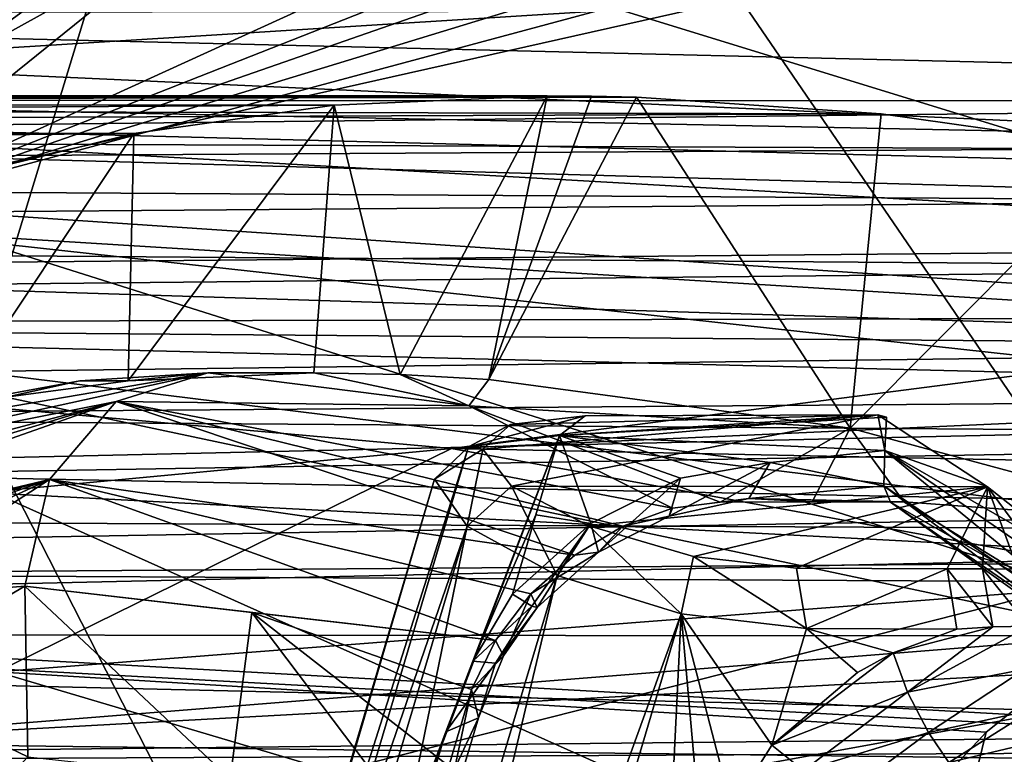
# Model space of a CAD drawing. Header units: metres. Extents: x -240 to 45, y -77 to 27.
# Tile 139 of 256: x -177.26 to -174.95, y 4.96 to 6.68. Entities that reach past the tile are written whole.
import ezdxf

# ---------------------------------------------------------------- set-up
doc = ezdxf.new("R2010")
doc.units = ezdxf.units.M
doc.layers.add('solid_MASSBILD_K_E_SW0001', color=7, linetype='CONTINUOUS')

msp = doc.modelspace()

# ---------------------------------------------------------------- linework, layer by layer
at = {"layer": 'solid_MASSBILD_K_E_SW0001'}
for points in [[(-179.766525, 6.66357, 340.487732), (-184.910431, 8.92129, 334.192261), (-176.953964, 8.413092, 340.970428)], [(-171.354919, 6.27744, 346.930603), (-179.766525, 6.66357, 340.487732), (-176.953964, 8.413092, 340.970428)], [(-171.354919, 6.27744, 346.930603), (-176.953964, 8.413092, 340.970428), (-168.645386, 7.928149, 347.259644)], [(-175.541473, 7.953106, 309.369568), (-179.328445, 6.410311, 302.294342), (-179.729156, 6.693268, 301.889252)], [(-175.541473, 7.953106, 309.369568), (-178.934433, 6.095159, 302.672424), (-179.328445, 6.410311, 302.294342)], [(-175.541473, 7.953106, 309.369568), (-178.551758, 5.750343, 303.022308), (-178.934433, 6.095159, 302.672424)], [(-175.541473, 7.953106, 309.369568), (-178.424133, 5.625946, 303.135498), (-178.551758, 5.750343, 303.022308)], [(-175.541473, 7.953106, 309.369568), (-173.215805, 5.352287, 310.571564), (-178.424133, 5.625946, 303.135498)], [(-175.541473, 7.953106, 309.369568), (-169.991928, 7.57299, 316.565216), (-173.215805, 5.352287, 310.571564)], [(-176.005997, 7.360183, 311.746643), (-181.428818, 7.793285, 304.071625), (-179.742538, 5.28759, 304.400818)], [(-173.950409, 7.117974, 343.695129), (-182.699585, 7.702078, 336.662445), (-183.156906, 6.567635, 337.241791)], [(-173.430023, 7.209347, 316.164581), (-177.905289, 6.204327, 309.065735), (-178.690674, 7.604485, 309.518341)], [(-178.537903, 7.598088, 312.935486), (-177.616806, 6.240396, 312.425323), (-175.422852, 7.241625, 316.811157)], [(-180.803955, 6.536431, 336.447327), (-180.281296, 7.568275, 335.786835), (-172.744034, 6.372515, 342.262238)], [(-180.281296, 7.568275, 335.786835), (-172.373917, 7.007533, 341.81485), (-172.744034, 6.372515, 342.262238)], [(-176.998383, 7.053769, 344.914307), (-185.296661, 7.431373, 338.156219), (-177.679306, 4.824141, 345.695313)], [(-176.005997, 7.360183, 311.746643), (-179.742538, 5.28759, 304.400818), (-174.390961, 4.997524, 311.997681)], [(-170.261139, 6.961432, 319.015625), (-176.005997, 7.360183, 311.746643), (-174.390961, 4.997524, 311.997681)], [(-177.616806, 6.240396, 312.425323), (-175.317871, 7.145603, 316.815887), (-175.422852, 7.241625, 316.811157)], [(-173.430023, 7.209347, 316.164581), (-172.697113, 5.882023, 315.74292), (-177.905289, 6.204327, 309.065735)], [(-177.616806, 6.240396, 312.425323), (-175.229263, 7.072351, 316.832794), (-175.317871, 7.145603, 316.815887)], [(-174.29422, 6.335328, 344.111176), (-173.950409, 7.117974, 343.695129), (-183.156906, 6.567635, 337.241791)], [(-177.616806, 6.240396, 312.425323), (-175.127838, 7.000874, 316.871002), (-175.229263, 7.072351, 316.832794)], [(-176.998383, 7.053769, 344.914307), (-177.679306, 4.824141, 345.695313), (-168.957932, 4.579642, 351.937256)], [(-168.360168, 6.696345, 351.156921), (-176.998383, 7.053769, 344.914307), (-168.957932, 4.579642, 351.937256)], [(-177.616806, 6.240396, 312.425323), (-175.003784, 6.943409, 316.960236), (-175.127838, 7.000874, 316.871002)], [(-177.616806, 6.240396, 312.425323), (-172.93486, 5.926324, 318.454895), (-175.003784, 6.943409, 316.960236)], [(-172.93486, 5.926324, 318.454895), (-174.937103, 6.940353, 317.046326), (-175.003784, 6.943409, 316.960236)], [(-172.751923, 6.895876, 296.80603), (-179.258881, 6.489415, 291.147827), (-178.935974, 6.896355, 291.97525)], [(-172.751923, 6.895876, 296.80603), (-171.60144, 6.486996, 297.127258), (-179.258881, 6.489415, 291.147827)], [(-171.55574, 6.496262, 297.43869), (-172.093384, 6.701612, 297.280457), (-179.729156, 6.693268, 301.889252)], [(-171.55574, 6.496262, 297.43869), (-179.729156, 6.693268, 301.889252), (-179.328445, 6.410311, 302.294342)], [(-174.689941, 4.389248, 345.71283), (-183.166763, 4.661078, 339.045105), (-179.766525, 6.66357, 340.487732)], [(-174.689941, 4.389248, 345.71283), (-179.766525, 6.66357, 340.487732), (-171.354919, 6.27744, 346.930603)], [(-174.596741, 5.511083, 344.478241), (-183.156906, 6.567635, 337.241791), (-183.530182, 5.354611, 337.730255)], [(-174.596741, 5.511083, 344.478241), (-174.29422, 6.335328, 344.111176), (-183.156906, 6.567635, 337.241791)], [(-181.233017, 5.400058, 337.012115), (-180.803955, 6.536431, 336.447327), (-173.370285, 4.961431, 343.023224)], [(-180.803955, 6.536431, 336.447327), (-173.07692, 5.688642, 342.666077), (-173.370285, 4.961431, 343.023224)], [(-180.803955, 6.536431, 336.447327), (-172.744034, 6.372515, 342.262238), (-173.07692, 5.688642, 342.666077)], [(-176.026245, 6.5, 294.579987), (-185.479782, 6.5, 300.260254), (-185.763031, 6.482007, 299.73645)], [(-176.525467, 6.477676, 294.107086), (-176.026245, 6.5, 294.579987), (-185.763031, 6.482007, 299.73645)], [(-175.81723, 6.49646, 294.76236), (-185.155716, 6.479631, 300.803802), (-185.479782, 6.5, 300.260254)], [(-175.922485, 6.499119, 294.671265), (-175.81723, 6.49646, 294.76236), (-185.479782, 6.5, 300.260254)], [(-176.026245, 6.5, 294.579987), (-175.922485, 6.499119, 294.671265), (-185.479782, 6.5, 300.260254)], [(-175.81723, 6.49646, 294.76236), (-175.243362, 6.457483, 295.175323), (-185.155716, 6.479631, 300.803802)], [(-170.472488, 5.988912, 297.400665), (-179.528076, 5.965977, 290.299805), (-179.258881, 6.489415, 291.147827)], [(-170.798752, 6.169498, 297.647186), (-171.55574, 6.496262, 297.43869), (-179.328445, 6.410311, 302.294342)], [(-171.60144, 6.486996, 297.127258), (-170.472488, 5.988912, 297.400665), (-179.258881, 6.489415, 291.147827)], [(-176.525467, 6.477676, 294.107086), (-176.370667, 5.846149, 295.015503), (-176.026245, 6.5, 294.579987)], [(-176.026245, 6.5, 294.579987), (-176.370667, 5.846149, 295.015503), (-176.162704, 5.83442, 295.204559)], [(-176.026245, 6.5, 294.579987), (-176.162704, 5.83442, 295.204559), (-175.922485, 6.499119, 294.671265)], [(-175.922485, 6.499119, 294.671265), (-176.162704, 5.83442, 295.204559), (-175.81723, 6.49646, 294.76236)], [(-175.81723, 6.49646, 294.76236), (-176.162704, 5.83442, 295.204559), (-175.316147, 5.720787, 295.861694)], [(-175.81723, 6.49646, 294.76236), (-175.316147, 5.720787, 295.861694), (-175.243362, 6.457483, 295.175323)], [(-176.525467, 6.477676, 294.107086), (-185.763031, 6.482007, 299.73645), (-186.04657, 6.421677, 299.156311)], [(-176.995392, 6.41149, 293.62735), (-176.525467, 6.477676, 294.107086), (-186.04657, 6.421677, 299.156311)], [(-175.243362, 6.457483, 295.175323), (-184.810028, 6.41865, 301.329773), (-185.155716, 6.479631, 300.803802)], [(-177.00882, 5.831362, 294.405121), (-176.573578, 5.85, 294.826782), (-176.525467, 6.477676, 294.107086)], [(-177.00882, 5.831362, 294.405121), (-176.525467, 6.477676, 294.107086), (-176.995392, 6.41149, 293.62735)], [(-176.525467, 6.477676, 294.107086), (-176.573578, 5.85, 294.826782), (-176.370667, 5.846149, 295.015503)], [(-175.243362, 6.457483, 295.175323), (-174.66333, 6.375958, 295.575684), (-184.810028, 6.41865, 301.329773)], [(-175.243362, 6.457483, 295.175323), (-175.316147, 5.720787, 295.861694), (-174.66333, 6.375958, 295.575684)], [(-176.995392, 6.41149, 293.62735), (-186.04657, 6.421677, 299.156311), (-186.298309, 6.32209, 298.583405)], [(-174.66333, 6.375958, 295.575684), (-184.444351, 6.317152, 301.836212), (-184.810028, 6.41865, 301.329773)], [(-177.433807, 6.30283, 293.144409), (-176.995392, 6.41149, 293.62735), (-186.298309, 6.32209, 298.583405)], [(-170.798752, 6.169498, 297.647186), (-179.328445, 6.410311, 302.294342), (-178.934433, 6.095159, 302.672424)], [(-177.433807, 6.30283, 293.144409), (-177.419281, 5.776628, 293.982483), (-176.995392, 6.41149, 293.62735)], [(-177.00882, 5.831362, 294.405121), (-176.995392, 6.41149, 293.62735), (-177.419281, 5.776628, 293.982483)], [(-174.66333, 6.375958, 295.575684), (-174.084045, 6.253582, 295.958435), (-184.444351, 6.317152, 301.836212)], [(-174.66333, 6.375958, 295.575684), (-175.316147, 5.720787, 295.861694), (-174.482162, 5.495717, 296.506134)], [(-174.084045, 6.253582, 295.958435), (-184.061554, 6.175412, 302.320526), (-184.444351, 6.317152, 301.836212)], [(-181.82045, 6.311247, 306.157318), (-176.868637, 4.776317, 312.019043), (-177.616806, 6.240396, 312.425323)], [(-181.82045, 6.311247, 306.157318), (-181.101624, 4.790854, 305.739746), (-176.868637, 4.776317, 312.019043)], [(-174.084045, 6.253582, 295.958435), (-173.523605, 6.096179, 296.314606), (-184.061554, 6.175412, 302.320526)], [(-177.616806, 6.240396, 312.425323), (-172.228439, 4.538531, 318.070221), (-172.93486, 5.926324, 318.454895)], [(-177.616806, 6.240396, 312.425323), (-176.868637, 4.776317, 312.019043), (-172.228439, 4.538531, 318.070221)], [(-172.697113, 5.882023, 315.74292), (-177.275269, 4.724483, 308.70697), (-177.905289, 6.204327, 309.065735)], [(-173.523605, 6.096179, 296.314606), (-183.667114, 5.994879, 302.77832), (-184.061554, 6.175412, 302.320526)], [(-170.083069, 5.81479, 297.831696), (-170.798752, 6.169498, 297.647186), (-178.934433, 6.095159, 302.672424)], [(-173.523605, 6.096179, 296.314606), (-172.994705, 5.909808, 296.644348), (-183.667114, 5.994879, 302.77832)], [(-170.083069, 5.81479, 297.831696), (-178.934433, 6.095159, 302.672424), (-178.551758, 5.750343, 303.022308)], [(-172.994705, 5.909808, 296.644348), (-183.266663, 5.777527, 303.206848), (-183.667114, 5.994879, 302.77832)], [(-174.875687, 5.85, 293.80658), (-179.528076, 5.965977, 290.299805), (-170.472488, 5.988912, 297.400665)], [(-176.25058, 5.673064, 292.545258), (-179.742386, 5.344413, 289.494232), (-179.528076, 5.965977, 290.299805)], [(-174.875687, 5.85, 293.80658), (-176.25058, 5.673064, 292.545258), (-179.528076, 5.965977, 290.299805)], [(-172.994705, 5.909808, 296.644348), (-172.504028, 5.700331, 296.948517), (-183.266663, 5.777527, 303.206848)], [(-172.697113, 5.882023, 315.74292), (-172.107193, 4.478401, 315.412781), (-177.275269, 4.724483, 308.70697)], [(-177.75943, 5.690246, 293.626556), (-178.018219, 5.588579, 293.370148), (-176.822205, 5.85, 294.976166)], [(-177.036499, 5.783013, 295.104919), (-176.822205, 5.85, 294.976166), (-178.018219, 5.588579, 293.370148)], [(-177.122116, 5.831572, 294.477051), (-177.75943, 5.690246, 293.626556), (-176.822205, 5.85, 294.976166)], [(-177.00882, 5.831362, 294.405121), (-177.122116, 5.831572, 294.477051), (-176.822205, 5.85, 294.976166)], [(-177.036499, 5.783013, 295.104919), (-176.210052, 5.772847, 295.994965), (-176.822205, 5.85, 294.976166)], [(-177.00882, 5.831362, 294.405121), (-176.822205, 5.85, 294.976166), (-176.573578, 5.85, 294.826782)], [(-176.573578, 5.85, 294.826782), (-176.822205, 5.85, 294.976166), (-176.210052, 5.772847, 295.994965)], [(-176.370667, 5.846149, 295.015503), (-176.573578, 5.85, 294.826782), (-176.210052, 5.772847, 295.994965)], [(-176.162704, 5.83442, 295.204559), (-176.370667, 5.846149, 295.015503), (-176.210052, 5.772847, 295.994965)], [(-174.875687, 5.85, 293.80658), (-173.563904, 5.79386, 291.834473), (-176.25058, 5.673064, 292.545258)], [(-177.122116, 5.831572, 294.477051), (-177.419281, 5.776628, 293.982483), (-177.75943, 5.690246, 293.626556)], [(-177.00882, 5.831362, 294.405121), (-177.419281, 5.776628, 293.982483), (-177.122116, 5.831572, 294.477051)], [(-175.316147, 5.720787, 295.861694), (-176.162704, 5.83442, 295.204559), (-176.210052, 5.772847, 295.994965)], [(-170.083069, 5.81479, 297.831696), (-178.551758, 5.750343, 303.022308), (-178.424133, 5.625946, 303.135498)], [(-169.426666, 5.443188, 297.992249), (-170.083069, 5.81479, 297.831696), (-178.424133, 5.625946, 303.135498)], [(-172.504028, 5.700331, 296.948517), (-182.864929, 5.525126, 303.605286), (-183.266663, 5.777527, 303.206848)], [(-177.036499, 5.783013, 295.104919), (-178.291031, 5.403237, 293.249756), (-178.316864, 5.332383, 293.323181)], [(-177.193375, 5.6, 295.199188), (-177.036499, 5.783013, 295.104919), (-178.316864, 5.332383, 293.323181)], [(-177.036499, 5.783013, 295.104919), (-178.24852, 5.4614, 293.177307), (-178.291031, 5.403237, 293.249756)], [(-177.036499, 5.783013, 295.104919), (-178.018219, 5.588579, 293.370148), (-178.24852, 5.4614, 293.177307)], [(-175.961624, 5.423009, 297.084045), (-177.036499, 5.783013, 295.104919), (-177.193375, 5.6, 295.199188)], [(-175.732697, 5.532604, 297.033234), (-176.210052, 5.772847, 295.994965), (-177.036499, 5.783013, 295.104919)], [(-175.848602, 5.490762, 297.070404), (-175.732697, 5.532604, 297.033234), (-177.036499, 5.783013, 295.104919)], [(-175.961624, 5.423009, 297.084045), (-175.848602, 5.490762, 297.070404), (-177.036499, 5.783013, 295.104919)], [(-176.25058, 5.673064, 292.545258), (-173.563904, 5.79386, 291.834473), (-174.072235, 5.628427, 290.988495)], [(-175.316147, 5.720787, 295.861694), (-176.210052, 5.772847, 295.994965), (-175.620743, 5.546966, 296.975677)], [(-175.732697, 5.532604, 297.033234), (-175.620743, 5.546966, 296.975677), (-176.210052, 5.772847, 295.994965)], [(-175.997299, 5.703703, 297.514008), (-176.210571, 5.676575, 297.732635), (-175.936905, 5.749347, 297.612823)], [(-176.111938, 5.729231, 297.793823), (-175.936905, 5.749347, 297.612823), (-176.210571, 5.676575, 297.732635)], [(-176.177521, 5.671146, 298.041443), (-175.251053, 5.751471, 297.192566), (-176.111938, 5.729231, 297.793823)], [(-176.110229, 5.584469, 298.286713), (-175.251053, 5.751471, 297.192566), (-176.177521, 5.671146, 298.041443)], [(-176.111938, 5.729231, 297.793823), (-175.251053, 5.751471, 297.192566), (-175.936905, 5.749347, 297.612823)], [(-176.110229, 5.584469, 298.286713), (-174.993835, 5.582965, 297.620667), (-175.251053, 5.751471, 297.192566)], [(-175.997299, 5.703703, 297.514008), (-175.251053, 5.751471, 297.192566), (-175.23085, 5.746047, 297.095093)], [(-175.997299, 5.703703, 297.514008), (-175.936905, 5.749347, 297.612823), (-175.251053, 5.751471, 297.192566)], [(-175.23085, 5.746047, 297.095093), (-175.251053, 5.751471, 297.192566), (-175.234482, 5.668335, 297.021179)], [(-174.993835, 5.582965, 297.620667), (-175.234482, 5.668335, 297.021179), (-175.251053, 5.751471, 297.192566)], [(-176.177521, 5.671146, 298.041443), (-176.111938, 5.729231, 297.793823), (-176.210571, 5.676575, 297.732635)], [(-175.997299, 5.703703, 297.514008), (-175.23085, 5.746047, 297.095093), (-175.234482, 5.668335, 297.021179)], [(-176.93779, 3.23064, 296.521973), (-175.997299, 5.703703, 297.514008), (-176.264145, 5.008361, 297.212982)], [(-176.93779, 3.23064, 296.521973), (-176.210571, 5.676575, 297.732635), (-175.997299, 5.703703, 297.514008)], [(-175.997299, 5.703703, 297.514008), (-176.200348, 5.174232, 297.283478), (-176.264145, 5.008361, 297.212982)], [(-175.997299, 5.703703, 297.514008), (-176.052643, 5.51757, 297.421906), (-176.200348, 5.174232, 297.283478)], [(-176.052643, 5.51757, 297.421906), (-175.997299, 5.703703, 297.514008), (-175.924057, 5.496933, 297.328888)], [(-175.234482, 5.668335, 297.021179), (-175.50351, 5.640209, 297.16748), (-175.997299, 5.703703, 297.514008)], [(-175.713837, 5.603521, 297.271881), (-175.997299, 5.703703, 297.514008), (-175.50351, 5.640209, 297.16748)], [(-175.924057, 5.496933, 297.328888), (-175.997299, 5.703703, 297.514008), (-175.713837, 5.603521, 297.271881)], [(-175.316147, 5.720787, 295.861694), (-175.620743, 5.546966, 296.975677), (-175.405334, 5.547541, 296.84375)], [(-175.405334, 5.547541, 296.84375), (-175.189941, 5.548115, 296.711792), (-175.316147, 5.720787, 295.861694)], [(-174.482162, 5.495717, 296.506134), (-175.316147, 5.720787, 295.861694), (-175.189941, 5.548115, 296.711792)], [(-172.504028, 5.700331, 296.948517), (-172.058685, 5.473112, 297.230743), (-182.864929, 5.525126, 303.605286)], [(-176.25058, 5.673064, 292.545258), (-177.316849, 5.149421, 291.21167), (-179.742386, 5.344413, 289.494232)], [(-176.25058, 5.673064, 292.545258), (-174.553207, 5.362227, 290.188019), (-177.316849, 5.149421, 291.21167)], [(-176.996429, 3.201428, 296.667572), (-176.290512, 5.600678, 298.024078), (-176.210571, 5.676575, 297.732635)], [(-176.93779, 3.23064, 296.521973), (-176.996429, 3.201428, 296.667572), (-176.210571, 5.676575, 297.732635)], [(-176.177521, 5.671146, 298.041443), (-176.210571, 5.676575, 297.732635), (-176.290512, 5.600678, 298.024078)], [(-176.177521, 5.671146, 298.041443), (-176.290512, 5.600678, 298.024078), (-176.214127, 5.49092, 298.308014)], [(-176.25058, 5.673064, 292.545258), (-174.072235, 5.628427, 290.988495), (-174.553207, 5.362227, 290.188019)], [(-176.110229, 5.584469, 298.286713), (-176.177521, 5.671146, 298.041443), (-176.214127, 5.49092, 298.308014)], [(-175.234482, 5.668335, 297.021179), (-175.237244, 5.584992, 296.947937), (-175.50351, 5.640209, 297.16748)], [(-174.629562, 5.17252, 297.996796), (-175.237244, 5.584992, 296.947937), (-175.234482, 5.668335, 297.021179)], [(-174.629562, 5.17252, 297.996796), (-175.234482, 5.668335, 297.021179), (-174.635849, 5.25517, 298.022095)], [(-174.925003, 5.490158, 297.541016), (-174.635849, 5.25517, 298.022095), (-175.234482, 5.668335, 297.021179)], [(-174.993835, 5.582965, 297.620667), (-174.925003, 5.490158, 297.541016), (-175.234482, 5.668335, 297.021179)], [(-175.740433, 5.514415, 297.136688), (-175.50351, 5.640209, 297.16748), (-175.553802, 5.555467, 297.085022)], [(-175.713837, 5.603521, 297.271881), (-175.50351, 5.640209, 297.16748), (-175.740433, 5.514415, 297.136688)], [(-175.237244, 5.584992, 296.947937), (-175.553802, 5.555467, 297.085022), (-175.50351, 5.640209, 297.16748)], [(-178.184555, 5.37834, 303.343536), (-178.424133, 5.625946, 303.135498), (-173.215805, 5.352287, 310.571564)], [(-169.426666, 5.443188, 297.992249), (-178.424133, 5.625946, 303.135498), (-178.184555, 5.37834, 303.343536)], [(-177.193375, 5.6, 295.199188), (-178.323959, 5.285398, 293.364899), (-178.188492, 5.255791, 293.653198)], [(-177.193375, 5.6, 295.199188), (-178.316864, 5.332383, 293.323181), (-178.323959, 5.285398, 293.364899)], [(-177.193375, 5.6, 295.199188), (-178.188492, 5.255791, 293.653198), (-177.995819, 5.228605, 293.993744)], [(-177.626373, 5.319407, 294.608612), (-177.193375, 5.6, 295.199188), (-177.995819, 5.228605, 293.993744)], [(-177.626373, 5.319407, 294.608612), (-177.250793, 5.35, 295.233673), (-177.193375, 5.6, 295.199188)], [(-176.147537, 5.222835, 297.035828), (-177.193375, 5.6, 295.199188), (-177.250793, 5.35, 295.233673)], [(-176.147537, 5.222835, 297.035828), (-176.064392, 5.332383, 297.071899), (-177.193375, 5.6, 295.199188)], [(-175.961624, 5.423009, 297.084045), (-177.193375, 5.6, 295.199188), (-176.064392, 5.332383, 297.071899)], [(-177.016586, 3.157634, 296.819794), (-176.214127, 5.49092, 298.308014), (-176.290512, 5.600678, 298.024078)], [(-176.996429, 3.201428, 296.667572), (-177.016586, 3.157634, 296.819794), (-176.290512, 5.600678, 298.024078)], [(-175.924057, 5.496933, 297.328888), (-175.713837, 5.603521, 297.271881), (-175.905838, 5.429361, 297.172363)], [(-175.713837, 5.603521, 297.271881), (-175.740433, 5.514415, 297.136688), (-175.905838, 5.429361, 297.172363)], [(-176.110229, 5.584469, 298.286713), (-176.214127, 5.49092, 298.308014), (-176.002533, 5.374715, 298.505829)], [(-175.928253, 5.491189, 298.457855), (-176.110229, 5.584469, 298.286713), (-176.002533, 5.374715, 298.505829)], [(-175.928253, 5.491189, 298.457855), (-174.993835, 5.582965, 297.620667), (-176.110229, 5.584469, 298.286713)], [(-175.683456, 5.419597, 298.510468), (-174.993835, 5.582965, 297.620667), (-175.928253, 5.491189, 298.457855)], [(-175.441345, 5.392469, 298.437592), (-174.993835, 5.582965, 297.620667), (-175.683456, 5.419597, 298.510468)], [(-175.237244, 5.584992, 296.947937), (-175.221588, 5.546896, 296.847382), (-175.553802, 5.555467, 297.085022)], [(-175.088531, 5.390999, 298.229462), (-174.993835, 5.582965, 297.620667), (-175.441345, 5.392469, 298.437592)], [(-174.56105, 5.074421, 297.985016), (-175.221588, 5.546896, 296.847382), (-175.237244, 5.584992, 296.947937)], [(-174.56105, 5.074421, 297.985016), (-175.237244, 5.584992, 296.947937), (-174.629562, 5.17252, 297.996796)], [(-175.005661, 5.390394, 298.181274), (-174.993835, 5.582965, 297.620667), (-175.088531, 5.390999, 298.229462)], [(-174.922455, 5.389822, 298.132813), (-174.993835, 5.582965, 297.620667), (-175.005661, 5.390394, 298.181274)], [(-174.993835, 5.582965, 297.620667), (-174.747955, 5.389093, 298.029877), (-174.925003, 5.490158, 297.541016)], [(-174.922455, 5.389822, 298.132813), (-174.747955, 5.389093, 298.029877), (-174.993835, 5.582965, 297.620667)], [(-175.740433, 5.514415, 297.136688), (-175.553802, 5.555467, 297.085022), (-175.732697, 5.532604, 297.033234)], [(-175.553802, 5.555467, 297.085022), (-175.620743, 5.546966, 296.975677), (-175.732697, 5.532604, 297.033234)], [(-175.553802, 5.555467, 297.085022), (-175.405334, 5.547541, 296.84375), (-175.620743, 5.546966, 296.975677)], [(-175.553802, 5.555467, 297.085022), (-175.189941, 5.548115, 296.711792), (-175.405334, 5.547541, 296.84375)], [(-175.221588, 5.546896, 296.847382), (-175.189941, 5.548115, 296.711792), (-175.553802, 5.555467, 297.085022)], [(-175.221588, 5.546896, 296.847382), (-174.788452, 5.300267, 297.379974), (-175.189941, 5.548115, 296.711792)], [(-175.221588, 5.546896, 296.847382), (-174.415344, 4.990384, 298.000916), (-174.788452, 5.300267, 297.379974)], [(-174.56105, 5.074421, 297.985016), (-174.415344, 4.990384, 298.000916), (-175.221588, 5.546896, 296.847382)], [(-174.482162, 5.495717, 296.506134), (-175.189941, 5.548115, 296.711792), (-174.788452, 5.300267, 297.379974)], [(-172.058685, 5.473112, 297.230743), (-182.466507, 5.239391, 303.973297), (-182.864929, 5.525126, 303.605286)], [(-176.052643, 5.51757, 297.421906), (-176.107971, 5.331423, 297.329742), (-176.200348, 5.174232, 297.283478)], [(-175.924057, 5.496933, 297.328888), (-176.107971, 5.331423, 297.329742), (-176.052643, 5.51757, 297.421906)], [(-175.740433, 5.514415, 297.136688), (-175.732697, 5.532604, 297.033234), (-175.848602, 5.490762, 297.070404)], [(-174.855957, 4.65037, 344.793671), (-174.596741, 5.511083, 344.478241), (-183.530182, 5.354611, 337.730255)], [(-176.062088, 5.303411, 297.252625), (-176.107971, 5.331423, 297.329742), (-175.924057, 5.496933, 297.328888)], [(-176.062088, 5.303411, 297.252625), (-175.924057, 5.496933, 297.328888), (-176.050034, 5.299884, 297.206818)], [(-175.924057, 5.496933, 297.328888), (-175.905838, 5.429361, 297.172363), (-176.050034, 5.299884, 297.206818)], [(-175.905838, 5.429361, 297.172363), (-175.740433, 5.514415, 297.136688), (-175.848602, 5.490762, 297.070404)], [(-172.058685, 5.473112, 297.230743), (-171.662018, 5.230901, 297.497864), (-182.466507, 5.239391, 303.973297)], [(-177.016586, 3.157634, 296.819794), (-176.946243, 3.028134, 297.089539), (-176.214127, 5.49092, 298.308014)], [(-176.946243, 3.028134, 297.089539), (-176.752121, 2.860984, 297.260468), (-176.214127, 5.49092, 298.308014)], [(-176.752121, 2.860984, 297.260468), (-176.002533, 5.374715, 298.505829), (-176.214127, 5.49092, 298.308014)], [(-175.928253, 5.491189, 298.457855), (-176.002533, 5.374715, 298.505829), (-175.712082, 5.285315, 298.566772)], [(-175.905838, 5.429361, 297.172363), (-175.848602, 5.490762, 297.070404), (-175.961624, 5.423009, 297.084045)], [(-175.683456, 5.419597, 298.510468), (-175.928253, 5.491189, 298.457855), (-175.712082, 5.285315, 298.566772)], [(-169.426666, 5.443188, 297.992249), (-178.184555, 5.37834, 303.343536), (-177.837555, 4.982947, 303.635132)], [(-168.560867, 4.868155, 298.193726), (-169.426666, 5.443188, 297.992249), (-177.837555, 4.982947, 303.635132)], [(-175.905838, 5.429361, 297.172363), (-175.961624, 5.423009, 297.084045), (-176.064392, 5.332383, 297.071899)], [(-176.050034, 5.299884, 297.206818), (-175.905838, 5.429361, 297.172363), (-176.064392, 5.332383, 297.071899)], [(-175.683456, 5.419597, 298.510468), (-175.712082, 5.285315, 298.566772), (-175.418274, 5.250967, 298.477692)], [(-175.418274, 5.250967, 298.477692), (-175.441345, 5.392469, 298.437592), (-175.683456, 5.419597, 298.510468)], [(-181.566757, 4.176767, 337.470459), (-181.233017, 5.400058, 337.012115), (-173.622192, 4.195917, 343.331024)], [(-181.233017, 5.400058, 337.012115), (-173.370285, 4.961431, 343.023224), (-173.622192, 4.195917, 343.331024)], [(-175.088531, 5.390999, 298.229462), (-175.441345, 5.392469, 298.437592), (-175.418274, 5.250967, 298.477692)], [(-175.06546, 5.249516, 298.269531), (-175.088531, 5.390999, 298.229462), (-175.418274, 5.250967, 298.477692)], [(-175.06546, 5.249516, 298.269531), (-174.981583, 5.254736, 298.224365), (-175.088531, 5.390999, 298.229462)], [(-175.005661, 5.390394, 298.181274), (-175.088531, 5.390999, 298.229462), (-174.981583, 5.254736, 298.224365)], [(-175.005661, 5.390394, 298.181274), (-174.981583, 5.254736, 298.224365), (-174.897293, 5.256268, 298.176361)], [(-174.897293, 5.256268, 298.176361), (-174.922455, 5.389822, 298.132813), (-175.005661, 5.390394, 298.181274)], [(-177.837555, 4.982947, 303.635132), (-178.184555, 5.37834, 303.343536), (-173.215805, 5.352287, 310.571564)], [(-177.316849, 5.149421, 291.21167), (-174.553207, 5.362227, 290.188019), (-174.996765, 5.00756, 289.449799)], [(-176.752121, 2.860984, 297.260468), (-176.619492, 2.778727, 297.295319), (-176.002533, 5.374715, 298.505829)], [(-176.619492, 2.778727, 297.295319), (-175.712082, 5.285315, 298.566772), (-176.002533, 5.374715, 298.505829)], [(-174.553207, 5.362227, 290.188019), (-174.369934, 5.343946, 290.13916), (-175.060944, 4.745864, 288.989136)], [(-174.996765, 5.00756, 289.449799), (-174.553207, 5.362227, 290.188019), (-175.060944, 4.745864, 288.989136)], [(-174.855957, 4.65037, 344.793671), (-183.530182, 5.354611, 337.730255), (-183.817825, 4.076342, 338.119995)], [(-177.515366, 4.568811, 303.89624), (-177.837555, 4.982947, 303.635132), (-173.215805, 5.352287, 310.571564)], [(-177.622864, 5.131776, 294.614441), (-177.250793, 5.35, 295.233673), (-177.626373, 5.319407, 294.608612)], [(-177.622864, 5.131776, 294.614441), (-177.243759, 4.949989, 295.245392), (-177.250793, 5.35, 295.233673)], [(-177.085754, 3.922368, 304.23114), (-177.515366, 4.568811, 303.89624), (-173.215805, 5.352287, 310.571564)], [(-176.718414, 5.28835, 296.11972), (-176.147537, 5.222835, 297.035828), (-177.250793, 5.35, 295.233673)], [(-176.769775, 4.898014, 296.034241), (-176.718414, 5.28835, 296.11972), (-177.250793, 5.35, 295.233673)], [(-176.769775, 4.898014, 296.034241), (-177.250793, 5.35, 295.233673), (-177.243759, 4.949989, 295.245392)], [(-176.725967, 3.257194, 304.500854), (-177.085754, 3.922368, 304.23114), (-173.215805, 5.352287, 310.571564)], [(-176.508163, 2.793119, 304.668518), (-176.725967, 3.257194, 304.500854), (-173.215805, 5.352287, 310.571564)], [(-171.171539, 2.656862, 312.138367), (-176.508163, 2.793119, 304.668518), (-173.215805, 5.352287, 310.571564)], [(-175.060944, 4.745864, 288.989136), (-174.369934, 5.343946, 290.13916), (-174.673691, 4.89016, 289.328491)], [(-176.062088, 5.303411, 297.252625), (-176.200348, 5.174232, 297.283478), (-176.107971, 5.331423, 297.329742)], [(-176.128372, 5.186749, 297.118927), (-176.064392, 5.332383, 297.071899), (-176.147537, 5.222835, 297.035828)], [(-176.128372, 5.186749, 297.118927), (-176.050034, 5.299884, 297.206818), (-176.064392, 5.332383, 297.071899)], [(-174.390961, 4.997524, 311.997681), (-179.742538, 5.28759, 304.400818), (-179.433945, 4.943755, 304.640198)], [(-176.310516, 4.748255, 296.798584), (-176.718414, 5.28835, 296.11972), (-176.769775, 4.898014, 296.034241)], [(-176.718414, 5.28835, 296.11972), (-176.203705, 5.10747, 296.976349), (-176.147537, 5.222835, 297.035828)], [(-176.257111, 4.927863, 296.887451), (-176.203705, 5.10747, 296.976349), (-176.718414, 5.28835, 296.11972)], [(-176.257111, 4.927863, 296.887451), (-176.718414, 5.28835, 296.11972), (-176.310516, 4.748255, 296.798584)], [(-176.147385, 5.169312, 297.207855), (-176.200348, 5.174232, 297.283478), (-176.062088, 5.303411, 297.252625)], [(-176.147385, 5.169312, 297.207855), (-176.062088, 5.303411, 297.252625), (-176.050034, 5.299884, 297.206818)], [(-176.128372, 5.186749, 297.118927), (-176.147385, 5.169312, 297.207855), (-176.050034, 5.299884, 297.206818)], [(-176.619492, 2.778727, 297.295319), (-176.474655, 2.711337, 297.293091), (-175.712082, 5.285315, 298.566772)], [(-176.474655, 2.711337, 297.293091), (-175.759018, 4.327863, 298.05368), (-175.712082, 5.285315, 298.566772)], [(-175.759018, 4.327863, 298.05368), (-175.657684, 4.668624, 298.222321), (-175.712082, 5.285315, 298.566772)], [(-175.499695, 4.977132, 298.342163), (-175.418274, 5.250967, 298.477692), (-175.712082, 5.285315, 298.566772)], [(-175.593155, 4.827897, 298.293732), (-175.499695, 4.977132, 298.342163), (-175.712082, 5.285315, 298.566772)], [(-175.657684, 4.668624, 298.222321), (-175.593155, 4.827897, 298.293732), (-175.712082, 5.285315, 298.566772)], [(-175.29837, 5.147538, 298.338043), (-175.418274, 5.250967, 298.477692), (-175.499695, 4.977132, 298.342163)], [(-175.215027, 5.193819, 298.320068), (-175.06546, 5.249516, 298.269531), (-175.418274, 5.250967, 298.477692)], [(-175.29837, 5.147538, 298.338043), (-175.215027, 5.193819, 298.320068), (-175.418274, 5.250967, 298.477692)], [(-175.215027, 5.193819, 298.320068), (-174.981583, 5.254736, 298.224365), (-175.06546, 5.249516, 298.269531)], [(-175.215027, 5.193819, 298.320068), (-175.181335, 5.101373, 298.277008), (-174.981583, 5.254736, 298.224365)], [(-175.181335, 5.101373, 298.277008), (-174.897293, 5.256268, 298.176361), (-174.981583, 5.254736, 298.224365)], [(-175.181335, 5.101373, 298.277008), (-174.906708, 5.155499, 298.161163), (-174.897293, 5.256268, 298.176361)], [(-171.317093, 4.975804, 297.755585), (-182.076935, 4.922599, 304.310486), (-182.466507, 5.239391, 303.973297)], [(-171.662018, 5.230901, 297.497864), (-171.317093, 4.975804, 297.755585), (-182.466507, 5.239391, 303.973297)], [(-176.128372, 5.186749, 297.118927), (-176.147537, 5.222835, 297.035828), (-176.203705, 5.10747, 296.976349)], [(-176.147385, 5.169312, 297.207855), (-176.264145, 5.008361, 297.212982), (-176.200348, 5.174232, 297.283478)], [(-176.187393, 5.041596, 297.099701), (-176.128372, 5.186749, 297.118927), (-176.203705, 5.10747, 296.976349)], [(-176.187393, 5.041596, 297.099701), (-176.147385, 5.169312, 297.207855), (-176.128372, 5.186749, 297.118927)], [(-175.215027, 5.193819, 298.320068), (-175.499695, 4.977132, 298.342163), (-175.181335, 5.101373, 298.277008)], [(-175.29837, 5.147538, 298.338043), (-175.499695, 4.977132, 298.342163), (-175.215027, 5.193819, 298.320068)], [(-177.316849, 5.149421, 291.21167), (-175.395615, 4.578979, 288.786011), (-178.089386, 4.312991, 289.950806)], [(-177.316849, 5.149421, 291.21167), (-174.996765, 5.00756, 289.449799), (-175.395615, 4.578979, 288.786011)], [(-176.187393, 5.041596, 297.099701), (-176.264145, 5.008361, 297.212982), (-176.147385, 5.169312, 297.207855)], [(-175.181335, 5.101373, 298.277008), (-175.132141, 5.006915, 298.289368), (-174.906708, 5.155499, 298.161163)], [(-175.132141, 5.006915, 298.289368), (-174.889587, 5.059084, 298.190918), (-174.906708, 5.155499, 298.161163)], [(-177.622864, 5.131776, 294.614441), (-178.145233, 3.986438, 295.509735), (-177.243759, 4.949989, 295.245392)], [(-176.29422, 4.682355, 296.921936), (-176.187393, 5.041596, 297.099701), (-176.203705, 5.10747, 296.976349)], [(-176.257111, 4.927863, 296.887451), (-176.29422, 4.682355, 296.921936), (-176.203705, 5.10747, 296.976349)], [(-175.181335, 5.101373, 298.277008), (-175.499695, 4.977132, 298.342163), (-175.425461, 4.917914, 298.296204)], [(-175.181335, 5.101373, 298.277008), (-175.425461, 4.917914, 298.296204), (-175.132141, 5.006915, 298.289368)], [(-175.132141, 5.006915, 298.289368), (-175.084198, 4.936179, 298.354126), (-174.889587, 5.059084, 298.190918)], [(-174.889587, 5.059084, 298.190918), (-175.084198, 4.936179, 298.354126), (-174.850403, 4.99227, 298.257813)], [(-176.187393, 5.041596, 297.099701), (-176.370972, 4.649119, 297.035217), (-176.264145, 5.008361, 297.212982)], [(-176.29422, 4.682355, 296.921936), (-176.370972, 4.649119, 297.035217), (-176.187393, 5.041596, 297.099701)], [(-174.390961, 4.997524, 311.997681), (-179.433945, 4.943755, 304.640198), (-178.506958, 3.701113, 305.346344)], [(-174.390961, 4.997524, 311.997681), (-178.506958, 3.701113, 305.346344), (-177.955261, 2.631026, 305.741486)], [(-174.390961, 4.997524, 311.997681), (-177.955261, 2.631026, 305.741486), (-172.473099, 2.485879, 313.398468)], [(-176.93779, 3.23064, 296.521973), (-176.264145, 5.008361, 297.212982), (-176.603165, 4.023446, 296.768829)], [(-176.264145, 5.008361, 297.212982), (-176.370972, 4.649119, 297.035217), (-176.603165, 4.023446, 296.768829)], [(-175.132141, 5.006915, 298.289368), (-175.425461, 4.917914, 298.296204), (-175.347473, 4.847349, 298.304565)], [(-175.395615, 4.578979, 288.786011), (-174.996765, 5.00756, 289.449799), (-175.060944, 4.745864, 288.989136)], [(-175.132141, 5.006915, 298.289368), (-175.347473, 4.847349, 298.304565), (-175.084198, 4.936179, 298.354126)], [(-175.084198, 4.936179, 298.354126), (-174.473587, 4.219834, 299.370361), (-174.850403, 4.99227, 298.257813)], [(-171.317093, 4.975804, 297.755585), (-171.02832, 4.707071, 298.013245), (-182.076935, 4.922599, 304.310486)], [(-168.560867, 4.868155, 298.193726), (-177.837555, 4.982947, 303.635132), (-177.515366, 4.568811, 303.89624)], [(-175.425461, 4.917914, 298.296204), (-175.499695, 4.977132, 298.342163), (-175.593155, 4.827897, 298.293732)]]:
    msp.add_3dface(points, dxfattribs=at)

doc.saveas('drawing.dxf')
